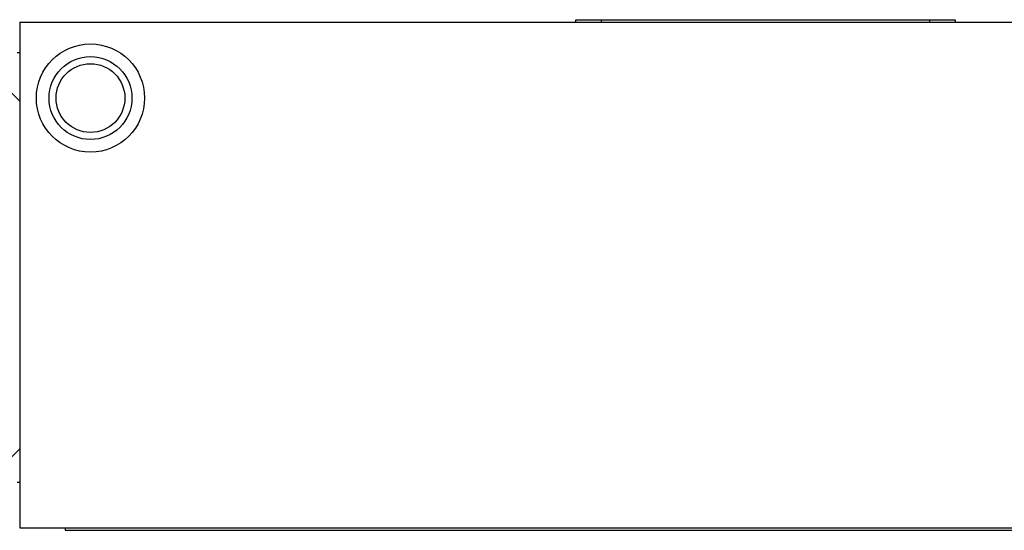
# Model space of a CAD drawing. Header units: millimetres. Extents: x 72 to 413, y 44 to 265.
# Tile 2 of 43: x 148 to 197, y 45 to 70. Entities that reach past the tile are written whole.
import ezdxf

# ---------------------------------------------------------------- set-up
doc = ezdxf.new("R2010")
doc.units = ezdxf.units.MM

msp = doc.modelspace()

# ---------------------------------------------------------------- linework, layer by layer
at = {"color": 7, "linetype": 'Continuous', "lineweight": 25}
for p, q in [((147.974, 70.113), (147.974, 44.713)), ((147.974, 70.113), (224.174, 70.113)), ((175.914, 70.113), (175.914, 70.24)), ((175.914, 70.24), (177.184, 70.24)), ((177.184, 70.24), (177.184, 70.113)), ((177.184, 70.24), (193.694, 70.24)), ((193.694, 70.113), (193.694, 70.24)), ((193.694, 70.24), (194.964, 70.24)), ((194.964, 70.24), (194.964, 70.113)), ((147.847, 68.589), (147.974, 68.589)), ((147.974, 66.145), (146.623, 67.495)), ((146.623, 47.331), (147.974, 48.682)), ((147.847, 46.999), (147.974, 46.999)), ((147.974, 44.713), (224.174, 44.713)), ((150.26, 44.713), (150.26, 44.586)), ((150.26, 44.586), (219.094, 44.586))]:
    msp.add_line(p, q, dxfattribs=at)
for radius in [2.718, 2.083, 1.727]:
    msp.add_circle((151.53, 66.303), radius, dxfattribs=at)

doc.saveas('drawing.dxf')
